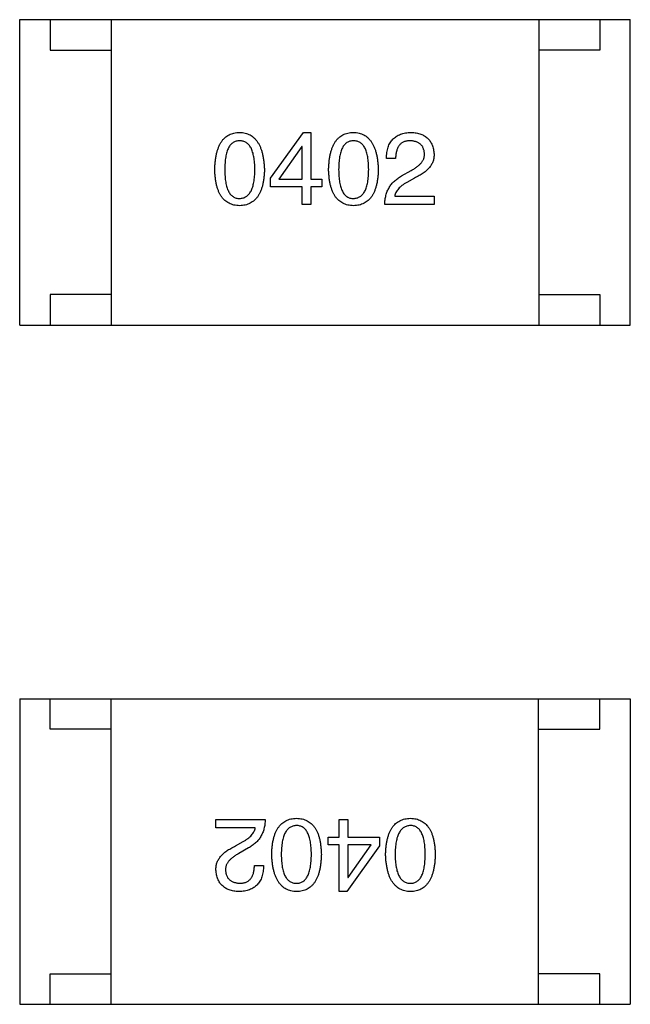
# Model space of a CAD drawing. Header units: millimetres. Extents: x 72 to 239, y 133 to 319.
# Tile 99 of 240: x 112.93 to 113.93, y 257.04 to 258.66. Entities that reach past the tile are written whole.
import ezdxf

# ---------------------------------------------------------------- set-up
doc = ezdxf.new("R2010")
doc.units = ezdxf.units.MM
doc.header["$LTSCALE"] = 5
doc.layers.get('0').update_dxf_attribs({"linetype": 'CONTINUOUS'})

msp = doc.modelspace()

# ---------------------------------------------------------------- linework, layer by layer
for p, q in [((112.9284, 258.1559), (112.9284, 258.6559)), ((112.9284, 258.6559), (113.9284, 258.6559)), ((112.9784, 258.6559), (112.9784, 258.6059)), ((113.0784, 258.6559), (113.0784, 258.1559)), ((113.7784, 258.6559), (113.7784, 258.1559)), ((113.8784, 258.6559), (113.8784, 258.6059)), ((113.9284, 258.1559), (113.9284, 258.6559)), ((112.9784, 258.6059), (113.0784, 258.6059)), ((113.8784, 258.6059), (113.7784, 258.6059)), ((113.3391, 258.3968), (113.3929, 258.4715)), ((113.3929, 258.4715), (113.4053, 258.4715)), ((113.4053, 258.4715), (113.4053, 258.3948)), ((113.3903, 258.4486), (113.3529, 258.3948)), ((113.3909, 258.4486), (113.3903, 258.4486)), ((113.3909, 258.3948), (113.3909, 258.4486)), ((113.544, 258.4289), (113.5289, 258.4289)), ((113.5538, 258.4001), (113.5696, 258.4092)), ((113.3391, 258.3823), (113.3391, 258.3968)), ((113.3529, 258.3948), (113.3909, 258.3948)), ((113.4053, 258.3948), (113.4231, 258.3948)), ((113.4231, 258.3948), (113.4231, 258.3823)), ((113.5748, 258.3968), (113.5624, 258.3896)), ((113.3909, 258.3823), (113.3391, 258.3823)), ((113.3909, 258.3535), (113.3909, 258.3823)), ((113.4053, 258.3823), (113.4053, 258.3535)), ((113.4231, 258.3823), (113.4053, 258.3823)), ((113.4053, 258.3535), (113.3909, 258.3535)), ((113.607, 258.3535), (113.5263, 258.3535)), ((113.5427, 258.3673), (113.607, 258.3673)), ((113.607, 258.3673), (113.607, 258.3535)), ((112.9784, 258.2059), (112.9784, 258.1559)), ((113.0784, 258.2059), (112.9784, 258.2059)), ((113.7784, 258.2059), (113.8784, 258.2059)), ((113.8784, 258.2059), (113.8784, 258.1559)), ((112.9284, 258.1559), (113.9284, 258.1559)), ((112.9283, 257.5447), (112.9283, 257.0447)), ((112.9283, 257.5447), (113.9283, 257.5447)), ((112.9783, 257.4947), (112.9783, 257.5447)), ((113.0783, 257.0447), (113.0783, 257.5447)), ((113.7783, 257.0447), (113.7783, 257.5447)), ((113.8783, 257.4947), (113.8783, 257.5447)), ((113.9283, 257.5447), (113.9283, 257.0447)), ((113.0783, 257.4947), (112.9783, 257.4947)), ((113.7783, 257.4947), (113.8783, 257.4947)), ((113.2498, 257.3333), (113.2498, 257.347)), ((113.2498, 257.347), (113.3305, 257.347)), ((113.4514, 257.3182), (113.4514, 257.347)), ((113.4514, 257.347), (113.4658, 257.347)), ((113.4658, 257.347), (113.4658, 257.3182)), ((113.3141, 257.3333), (113.2498, 257.3333)), ((113.2819, 257.3038), (113.2944, 257.311)), ((113.4337, 257.3057), (113.4337, 257.3182)), ((113.4337, 257.3182), (113.4514, 257.3182)), ((113.4514, 257.3057), (113.4337, 257.3057)), ((113.4514, 257.229), (113.4514, 257.3057)), ((113.4658, 257.3182), (113.5176, 257.3182)), ((113.4658, 257.3057), (113.4658, 257.252)), ((113.5039, 257.3057), (113.4658, 257.3057)), ((113.4665, 257.252), (113.5039, 257.3057)), ((113.5176, 257.3182), (113.5176, 257.3038)), ((113.3029, 257.3005), (113.2872, 257.2913)), ((113.5176, 257.3038), (113.4639, 257.229)), ((113.3128, 257.2716), (113.3278, 257.2716)), ((113.4658, 257.252), (113.4665, 257.252)), ((113.4639, 257.229), (113.4514, 257.229)), ((112.9783, 257.0447), (112.9783, 257.0947)), ((112.9783, 257.0947), (113.0783, 257.0947)), ((113.8783, 257.0947), (113.7783, 257.0947)), ((113.8783, 257.0447), (113.8783, 257.0947)), ((112.9283, 257.0447), (113.9283, 257.0447))]:
    msp.add_line(p, q)
for points, knots in [([(113.2478, 258.4105), (113.2479, 258.413), (113.2481, 258.4177), (113.2487, 258.4246), (113.2496, 258.4309), (113.2508, 258.4369), (113.2523, 258.4423), (113.2541, 258.4473), (113.2561, 258.4519), (113.2585, 258.4559), (113.2612, 258.4596), (113.2642, 258.4627), (113.2675, 258.4654), (113.2712, 258.4676), (113.2751, 258.4693), (113.2793, 258.4705), (113.2838, 258.4713), (113.2869, 258.4715), (113.2885, 258.4715)], [0, 0, 0, 0, 0.088823, 0.172287, 0.250296, 0.323438, 0.392244, 0.456221, 0.516635, 0.573871, 0.628, 0.680335, 0.731489, 0.782557, 0.834044, 0.886738, 0.942089, 1, 1, 1, 1]), ([(113.2885, 258.4715), (113.29, 258.4714), (113.2931, 258.4712), (113.2975, 258.4704), (113.3017, 258.4691), (113.3056, 258.4673), (113.3091, 258.4651), (113.3124, 258.4624), (113.3154, 258.4592), (113.3181, 258.4556), (113.3205, 258.4515), (113.3226, 258.447), (113.3244, 258.4421), (113.3259, 258.4366), (113.3272, 258.4307), (113.3281, 258.4244), (113.3288, 258.4176), (113.329, 258.413), (113.3291, 258.4105)], [0, 0, 0, 0, 0.057415, 0.112361, 0.16496, 0.216437, 0.267441, 0.318839, 0.371478, 0.426325, 0.483626, 0.544235, 0.608673, 0.677374, 0.750405, 0.828394, 0.911525, 1, 1, 1, 1]), ([(113.4343, 258.4105), (113.4344, 258.413), (113.4346, 258.4177), (113.4352, 258.4246), (113.4361, 258.4309), (113.4373, 258.4369), (113.4388, 258.4423), (113.4406, 258.4473), (113.4427, 258.4519), (113.4451, 258.4559), (113.4477, 258.4596), (113.4508, 258.4627), (113.4541, 258.4654), (113.4577, 258.4676), (113.4616, 258.4693), (113.4658, 258.4705), (113.4703, 258.4713), (113.4734, 258.4715), (113.475, 258.4715)], [0, 0, 0, 0, 0.088823, 0.172287, 0.250296, 0.323438, 0.392244, 0.456221, 0.516635, 0.573871, 0.628, 0.680335, 0.731489, 0.782557, 0.834044, 0.886738, 0.942089, 1, 1, 1, 1]), ([(113.475, 258.4715), (113.4766, 258.4714), (113.4796, 258.4712), (113.4841, 258.4704), (113.4882, 258.4691), (113.4921, 258.4673), (113.4957, 258.4651), (113.4989, 258.4624), (113.5019, 258.4592), (113.5046, 258.4556), (113.507, 258.4515), (113.5091, 258.447), (113.511, 258.4421), (113.5125, 258.4366), (113.5137, 258.4307), (113.5147, 258.4244), (113.5153, 258.4176), (113.5156, 258.413), (113.5157, 258.4105)], [0, 0, 0, 0, 0.057415, 0.112361, 0.16496, 0.216437, 0.267441, 0.318839, 0.371478, 0.426325, 0.483626, 0.544235, 0.608673, 0.677374, 0.750405, 0.828394, 0.911525, 1, 1, 1, 1]), ([(113.5289, 258.4289), (113.529, 258.4306), (113.5291, 258.4338), (113.5296, 258.4385), (113.5305, 258.4429), (113.5316, 258.447), (113.5331, 258.4508), (113.5349, 258.4543), (113.537, 258.4574), (113.5394, 258.4603), (113.5421, 258.4628), (113.5451, 258.465), (113.5484, 258.4669), (113.5521, 258.4685), (113.556, 258.4697), (113.5603, 258.4706), (113.5648, 258.4713), (113.568, 258.4714), (113.5696, 258.4715)], [0, 0, 0, 0, 0.074935, 0.145873, 0.212498, 0.27598, 0.33603, 0.394042, 0.450372, 0.505546, 0.560812, 0.616481, 0.673265, 0.732328, 0.7938, 0.858943, 0.92718, 1, 1, 1, 1]), ([(113.5696, 258.4715), (113.571, 258.4714), (113.5738, 258.4712), (113.5778, 258.4706), (113.5816, 258.4697), (113.5852, 258.4687), (113.5884, 258.4673), (113.5914, 258.4657), (113.5942, 258.4638), (113.5967, 258.4617), (113.5989, 258.4594), (113.6008, 258.4568), (113.6025, 258.4539), (113.6039, 258.4509), (113.6051, 258.4475), (113.606, 258.4439), (113.6066, 258.4401), (113.6068, 258.4375), (113.607, 258.4361)], [0, 0, 0, 0, 0.074847, 0.14558, 0.212628, 0.276599, 0.337792, 0.396608, 0.453638, 0.509854, 0.565589, 0.621545, 0.678777, 0.737222, 0.798388, 0.862259, 0.929312, 1, 1, 1, 1]), ([(113.2885, 258.4578), (113.2875, 258.4577), (113.2856, 258.4576), (113.2828, 258.4571), (113.2802, 258.4562), (113.2778, 258.4549), (113.2756, 258.4532), (113.2736, 258.4511), (113.2718, 258.4487), (113.2702, 258.4459), (113.2688, 258.4428), (113.2675, 258.4392), (113.2666, 258.4353), (113.2656, 258.4311), (113.265, 258.4265), (113.2646, 258.4215), (113.2643, 258.4161), (113.2642, 258.4124), (113.2642, 258.4105)], [0, 0, 0, 0, 0.049764, 0.097007, 0.143217, 0.188577, 0.235116, 0.282997, 0.333719, 0.387776, 0.445989, 0.508679, 0.576563, 0.649481, 0.728235, 0.812722, 0.903548, 1, 1, 1, 1]), ([(113.3134, 258.4105), (113.3134, 258.4124), (113.3133, 258.4161), (113.3131, 258.4215), (113.3126, 258.4265), (113.3119, 258.4311), (113.311, 258.4354), (113.31, 258.4392), (113.3087, 258.4428), (113.3073, 258.4459), (113.3056, 258.4487), (113.3038, 258.4511), (113.3017, 258.4532), (113.2994, 258.4549), (113.297, 258.4562), (113.2943, 258.4571), (113.2914, 258.4576), (113.2895, 258.4577), (113.2885, 258.4578)], [0, 0, 0, 0, 0.095719, 0.185854, 0.269738, 0.347952, 0.420315, 0.487894, 0.550245, 0.608186, 0.662454, 0.713283, 0.761375, 0.808209, 0.854301, 0.901312, 0.949396, 1, 1, 1, 1]), ([(113.475, 258.4578), (113.474, 258.4577), (113.4721, 258.4576), (113.4693, 258.4571), (113.4667, 258.4562), (113.4643, 258.4549), (113.4621, 258.4532), (113.4601, 258.4511), (113.4583, 258.4487), (113.4567, 258.4459), (113.4553, 258.4428), (113.4541, 258.4392), (113.4531, 258.4353), (113.4522, 258.4311), (113.4515, 258.4265), (113.4511, 258.4215), (113.4508, 258.4161), (113.4508, 258.4124), (113.4507, 258.4105)], [0, 0, 0, 0, 0.049764, 0.097007, 0.143217, 0.188577, 0.235116, 0.282997, 0.333719, 0.387776, 0.445989, 0.508679, 0.576563, 0.649481, 0.728235, 0.812722, 0.903548, 1, 1, 1, 1]), ([(113.4999, 258.4105), (113.4999, 258.4124), (113.4999, 258.4161), (113.4996, 258.4215), (113.4991, 258.4265), (113.4984, 258.4311), (113.4976, 258.4354), (113.4965, 258.4392), (113.4952, 258.4428), (113.4938, 258.4459), (113.4921, 258.4487), (113.4903, 258.4511), (113.4882, 258.4532), (113.486, 258.4549), (113.4835, 258.4562), (113.4808, 258.4571), (113.478, 258.4576), (113.476, 258.4577), (113.475, 258.4578)], [0, 0, 0, 0, 0.095719, 0.185854, 0.269738, 0.347952, 0.420315, 0.487894, 0.550245, 0.608186, 0.662454, 0.713283, 0.761375, 0.808209, 0.854301, 0.901312, 0.949396, 1, 1, 1, 1]), ([(113.5676, 258.4578), (113.5667, 258.4577), (113.5649, 258.4577), (113.5622, 258.4573), (113.5598, 258.4568), (113.5575, 258.456), (113.5554, 258.455), (113.5535, 258.4537), (113.5517, 258.4523), (113.5502, 258.4505), (113.5488, 258.4486), (113.5476, 258.4465), (113.5466, 258.4441), (113.5457, 258.4415), (113.545, 258.4387), (113.5445, 258.4356), (113.5441, 258.4323), (113.544, 258.4301), (113.544, 258.4289)], [0, 0, 0, 0, 0.065945, 0.127767, 0.186553, 0.242898, 0.297728, 0.351599, 0.404854, 0.459191, 0.515338, 0.573322, 0.634405, 0.698538, 0.767039, 0.84022, 0.917406, 1, 1, 1, 1]), ([(113.5912, 258.4368), (113.5911, 258.4376), (113.591, 258.4392), (113.5906, 258.4415), (113.59, 258.4437), (113.5893, 258.4457), (113.5884, 258.4476), (113.5873, 258.4493), (113.5861, 258.4508), (113.5847, 258.4522), (113.5831, 258.4534), (113.5814, 258.4546), (113.5795, 258.4555), (113.5774, 258.4563), (113.5752, 258.4568), (113.5728, 258.4573), (113.5703, 258.4576), (113.5685, 258.4577), (113.5676, 258.4578)], [0, 0, 0, 0, 0.069456, 0.136175, 0.198596, 0.258993, 0.316838, 0.37342, 0.428889, 0.48454, 0.540119, 0.597644, 0.65702, 0.718534, 0.783117, 0.851564, 0.923888, 1, 1, 1, 1]), ([(113.5696, 258.4092), (113.5705, 258.4097), (113.5723, 258.4107), (113.5749, 258.4122), (113.5773, 258.4138), (113.5795, 258.4153), (113.5815, 258.417), (113.5834, 258.4186), (113.585, 258.4203), (113.5864, 258.422), (113.5877, 258.4237), (113.5888, 258.4255), (113.5897, 258.4273), (113.5904, 258.4291), (113.5909, 258.431), (113.5912, 258.4329), (113.5913, 258.4348), (113.5913, 258.4361), (113.5912, 258.4368)], [0, 0, 0, 0, 0.084365, 0.165386, 0.24176, 0.314729, 0.38433, 0.449952, 0.513164, 0.5734, 0.630824, 0.68644, 0.740136, 0.792605, 0.844515, 0.896112, 0.947763, 1, 1, 1, 1]), ([(113.607, 258.4361), (113.607, 258.4351), (113.607, 258.4331), (113.6068, 258.4302), (113.6063, 258.4273), (113.6055, 258.4245), (113.6044, 258.4218), (113.6031, 258.4192), (113.6015, 258.4166), (113.5996, 258.4141), (113.5974, 258.4117), (113.595, 258.4093), (113.5923, 258.407), (113.5893, 258.4048), (113.5861, 258.4027), (113.5826, 258.4006), (113.5788, 258.3986), (113.5762, 258.3974), (113.5748, 258.3968)], [0, 0, 0, 0, 0.055083, 0.109453, 0.162685, 0.21614, 0.26961, 0.324284, 0.380202, 0.437433, 0.497084, 0.559152, 0.624288, 0.692446, 0.763862, 0.838743, 0.917269, 1, 1, 1, 1]), ([(113.2885, 258.3515), (113.2869, 258.3516), (113.2838, 258.3517), (113.2793, 258.3525), (113.2751, 258.3537), (113.2712, 258.3554), (113.2675, 258.3575), (113.2642, 258.3601), (113.2612, 258.3631), (113.2586, 258.3666), (113.2561, 258.3706), (113.2541, 258.375), (113.2523, 258.3798), (113.2508, 258.3851), (113.2496, 258.3908), (113.2487, 258.397), (113.2481, 258.4036), (113.2479, 258.4082), (113.2478, 258.4105)], [0, 0, 0, 0, 0.059135, 0.115606, 0.169241, 0.221578, 0.273261, 0.324749, 0.377329, 0.431642, 0.488541, 0.548597, 0.612232, 0.680174, 0.752504, 0.829777, 0.912307, 1, 1, 1, 1]), ([(113.2642, 258.4105), (113.2642, 258.4086), (113.2643, 258.4049), (113.2646, 258.3996), (113.265, 258.3946), (113.2657, 258.39), (113.2665, 258.3857), (113.2675, 258.3818), (113.2688, 258.3783), (113.2702, 258.3752), (113.2718, 258.3724), (113.2736, 258.37), (113.2756, 258.3679), (113.2778, 258.3663), (113.2802, 258.3649), (113.2828, 258.364), (113.2856, 258.3634), (113.2875, 258.3634), (113.2885, 258.3633)], [0, 0, 0, 0, 0.096457, 0.187288, 0.27178, 0.350132, 0.423455, 0.491343, 0.554037, 0.612253, 0.666313, 0.717038, 0.764921, 0.811214, 0.856775, 0.902988, 0.950234, 1, 1, 1, 1]), ([(113.2885, 258.3633), (113.2895, 258.3634), (113.2915, 258.3635), (113.2943, 258.3641), (113.297, 258.3651), (113.2994, 258.3665), (113.3017, 258.3682), (113.3037, 258.3703), (113.3056, 258.3727), (113.3073, 258.3755), (113.3087, 258.3786), (113.31, 258.3822), (113.311, 258.386), (113.3119, 258.3902), (113.3126, 258.3948), (113.3131, 258.3997), (113.3133, 258.405), (113.3134, 258.4087), (113.3134, 258.4105)], [0, 0, 0, 0, 0.050879, 0.099377, 0.146973, 0.193618, 0.240619, 0.289461, 0.34047, 0.395283, 0.453059, 0.515633, 0.582666, 0.655287, 0.732971, 0.815933, 0.905166, 1, 1, 1, 1]), ([(113.3291, 258.4105), (113.3291, 258.4082), (113.3289, 258.4036), (113.3283, 258.397), (113.3274, 258.3908), (113.3262, 258.3851), (113.3247, 258.3798), (113.3229, 258.375), (113.3208, 258.3706), (113.3184, 258.3666), (113.3157, 258.3631), (113.3127, 258.3601), (113.3094, 258.3575), (113.3058, 258.3554), (113.3019, 258.3537), (113.2977, 258.3525), (113.2932, 258.3517), (113.2901, 258.3516), (113.2885, 258.3515)], [0, 0, 0, 0, 0.08769, 0.170218, 0.24749, 0.319818, 0.387758, 0.451391, 0.511445, 0.568185, 0.622681, 0.67526, 0.726746, 0.778428, 0.830764, 0.884397, 0.940866, 1, 1, 1, 1]), ([(113.475, 258.3515), (113.4734, 258.3516), (113.4703, 258.3517), (113.4658, 258.3525), (113.4616, 258.3537), (113.4577, 258.3554), (113.4541, 258.3575), (113.4508, 258.3601), (113.4477, 258.3631), (113.4451, 258.3666), (113.4427, 258.3706), (113.4406, 258.375), (113.4388, 258.3798), (113.4373, 258.3851), (113.4361, 258.3908), (113.4352, 258.397), (113.4346, 258.4036), (113.4344, 258.4082), (113.4343, 258.4105)], [0, 0, 0, 0, 0.059135, 0.115606, 0.169241, 0.221578, 0.273261, 0.324749, 0.377329, 0.431642, 0.488541, 0.548597, 0.612232, 0.680174, 0.752504, 0.829777, 0.912307, 1, 1, 1, 1]), ([(113.4507, 258.4105), (113.4508, 258.4086), (113.4508, 258.4049), (113.4511, 258.3996), (113.4515, 258.3946), (113.4522, 258.39), (113.4531, 258.3857), (113.4541, 258.3818), (113.4553, 258.3783), (113.4567, 258.3752), (113.4583, 258.3724), (113.4601, 258.37), (113.4621, 258.3679), (113.4643, 258.3663), (113.4667, 258.3649), (113.4693, 258.364), (113.4721, 258.3634), (113.474, 258.3634), (113.475, 258.3633)], [0, 0, 0, 0, 0.096457, 0.187288, 0.27178, 0.350132, 0.423455, 0.491343, 0.554037, 0.612253, 0.666313, 0.717038, 0.764921, 0.811214, 0.856775, 0.902988, 0.950234, 1, 1, 1, 1]), ([(113.475, 258.3633), (113.476, 258.3634), (113.478, 258.3635), (113.4808, 258.3641), (113.4835, 258.3651), (113.4859, 258.3665), (113.4882, 258.3682), (113.4903, 258.3703), (113.4921, 258.3727), (113.4938, 258.3755), (113.4952, 258.3786), (113.4965, 258.3822), (113.4976, 258.386), (113.4984, 258.3902), (113.4991, 258.3948), (113.4996, 258.3997), (113.4999, 258.405), (113.4999, 258.4087), (113.4999, 258.4105)], [0, 0, 0, 0, 0.050879, 0.099377, 0.146973, 0.193618, 0.240619, 0.289461, 0.34047, 0.395283, 0.453059, 0.515633, 0.582666, 0.655287, 0.732971, 0.815933, 0.905166, 1, 1, 1, 1]), ([(113.5157, 258.4105), (113.5156, 258.4082), (113.5154, 258.4036), (113.5148, 258.397), (113.5139, 258.3908), (113.5127, 258.3851), (113.5112, 258.3798), (113.5094, 258.375), (113.5073, 258.3706), (113.505, 258.3666), (113.5023, 258.3631), (113.4992, 258.3601), (113.4959, 258.3575), (113.4923, 258.3554), (113.4884, 258.3537), (113.4842, 258.3525), (113.4797, 258.3517), (113.4766, 258.3516), (113.475, 258.3515)], [0, 0, 0, 0, 0.08769, 0.170218, 0.24749, 0.319818, 0.387758, 0.451391, 0.511445, 0.568185, 0.622681, 0.67526, 0.726746, 0.778428, 0.830764, 0.884397, 0.940866, 1, 1, 1, 1]), ([(113.5263, 258.3535), (113.5263, 258.3548), (113.5264, 258.3574), (113.5268, 258.3612), (113.5274, 258.3649), (113.5282, 258.3684), (113.5292, 258.3718), (113.5304, 258.3751), (113.5318, 258.3782), (113.5335, 258.3812), (113.5353, 258.3841), (113.5373, 258.3868), (113.5396, 258.3894), (113.542, 258.3918), (113.5447, 258.3941), (113.5475, 258.3962), (113.5506, 258.3982), (113.5527, 258.3994), (113.5538, 258.4001)], [0, 0, 0, 0, 0.069512, 0.136307, 0.201431, 0.265186, 0.327322, 0.388242, 0.448098, 0.507757, 0.566952, 0.626243, 0.686026, 0.745963, 0.807549, 0.869906, 0.934172, 1, 1, 1, 1]), ([(113.5624, 258.3896), (113.561, 258.3887), (113.5583, 258.3872), (113.5545, 258.3846), (113.5513, 258.3819), (113.5486, 258.3792), (113.5463, 258.3763), (113.5446, 258.3734), (113.5433, 258.3704), (113.5429, 258.3683), (113.5427, 258.3673)], [0, 0, 0, 0, 0.158292, 0.304606, 0.440272, 0.565336, 0.681745, 0.791834, 0.896966, 1, 1, 1, 1]), ([(113.3305, 257.347), (113.3304, 257.3457), (113.3303, 257.3431), (113.3299, 257.3393), (113.3293, 257.3356), (113.3285, 257.3321), (113.3275, 257.3287), (113.3263, 257.3254), (113.3249, 257.3223), (113.3233, 257.3193), (113.3215, 257.3165), (113.3194, 257.3138), (113.3172, 257.3112), (113.3147, 257.3088), (113.3121, 257.3065), (113.3092, 257.3043), (113.3062, 257.3023), (113.304, 257.3011), (113.3029, 257.3005)], [0, 0, 0, 0, 0.069512, 0.136307, 0.201431, 0.265186, 0.327322, 0.388242, 0.448098, 0.507757, 0.566952, 0.626243, 0.686026, 0.745963, 0.807549, 0.869906, 0.934172, 1, 1, 1, 1]), ([(113.3411, 257.29), (113.3412, 257.2923), (113.3413, 257.2969), (113.3419, 257.3035), (113.3428, 257.3097), (113.344, 257.3155), (113.3455, 257.3207), (113.3473, 257.3256), (113.3494, 257.33), (113.3518, 257.3339), (113.3545, 257.3374), (113.3575, 257.3405), (113.3608, 257.343), (113.3644, 257.3452), (113.3683, 257.3468), (113.3725, 257.348), (113.3771, 257.3488), (113.3802, 257.3489), (113.3817, 257.349)], [0, 0, 0, 0, 0.08769, 0.170218, 0.24749, 0.319818, 0.387758, 0.451391, 0.511445, 0.568185, 0.622681, 0.67526, 0.726746, 0.778428, 0.830764, 0.884397, 0.940866, 1, 1, 1, 1]), ([(113.3817, 257.3372), (113.3807, 257.3371), (113.3788, 257.337), (113.3759, 257.3364), (113.3733, 257.3354), (113.3708, 257.334), (113.3685, 257.3324), (113.3665, 257.3303), (113.3646, 257.3278), (113.363, 257.325), (113.3615, 257.3219), (113.3603, 257.3184), (113.3592, 257.3145), (113.3583, 257.3103), (113.3577, 257.3057), (113.3572, 257.3008), (113.3569, 257.2955), (113.3568, 257.2919), (113.3568, 257.29)], [0, 0, 0, 0, 0.050879, 0.099377, 0.146973, 0.193618, 0.240619, 0.289461, 0.34047, 0.395283, 0.453059, 0.515633, 0.582666, 0.655287, 0.732971, 0.815933, 0.905166, 1, 1, 1, 1]), ([(113.3817, 257.349), (113.3833, 257.3489), (113.3864, 257.3488), (113.3909, 257.348), (113.3951, 257.3468), (113.3991, 257.3452), (113.4027, 257.343), (113.406, 257.3405), (113.409, 257.3374), (113.4117, 257.3339), (113.4141, 257.33), (113.4162, 257.3256), (113.418, 257.3207), (113.4195, 257.3155), (113.4207, 257.3097), (113.4215, 257.3035), (113.4222, 257.2969), (113.4223, 257.2923), (113.4224, 257.29)], [0, 0, 0, 0, 0.059135, 0.115606, 0.169241, 0.221578, 0.273261, 0.324749, 0.377329, 0.431642, 0.488541, 0.548597, 0.612232, 0.680174, 0.752504, 0.829777, 0.912307, 1, 1, 1, 1]), ([(113.406, 257.29), (113.406, 257.2919), (113.406, 257.2956), (113.4057, 257.3009), (113.4052, 257.3059), (113.4046, 257.3105), (113.4037, 257.3148), (113.4027, 257.3187), (113.4015, 257.3222), (113.4, 257.3253), (113.3984, 257.3281), (113.3966, 257.3306), (113.3946, 257.3326), (113.3924, 257.3343), (113.39, 257.3356), (113.3874, 257.3365), (113.3846, 257.3371), (113.3827, 257.3372), (113.3817, 257.3372)], [0, 0, 0, 0, 0.096457, 0.187288, 0.27178, 0.350132, 0.423455, 0.491343, 0.554037, 0.612253, 0.666313, 0.717038, 0.764921, 0.811214, 0.856775, 0.902988, 0.950234, 1, 1, 1, 1]), ([(113.5276, 257.29), (113.5277, 257.2923), (113.5279, 257.2969), (113.5285, 257.3035), (113.5293, 257.3097), (113.5306, 257.3155), (113.5321, 257.3207), (113.5338, 257.3256), (113.5359, 257.33), (113.5383, 257.3339), (113.541, 257.3374), (113.544, 257.3405), (113.5473, 257.343), (113.551, 257.3452), (113.5549, 257.3468), (113.5591, 257.348), (113.5636, 257.3488), (113.5667, 257.3489), (113.5683, 257.349)], [0, 0, 0, 0, 0.08769, 0.170218, 0.24749, 0.319818, 0.387758, 0.451391, 0.511445, 0.568185, 0.622681, 0.67526, 0.726746, 0.778428, 0.830764, 0.884397, 0.940866, 1, 1, 1, 1]), ([(113.5683, 257.3372), (113.5673, 257.3371), (113.5653, 257.337), (113.5624, 257.3364), (113.5598, 257.3354), (113.5573, 257.334), (113.5551, 257.3324), (113.553, 257.3303), (113.5512, 257.3278), (113.5495, 257.325), (113.548, 257.3219), (113.5468, 257.3184), (113.5457, 257.3145), (113.5448, 257.3103), (113.5442, 257.3057), (113.5437, 257.3008), (113.5434, 257.2955), (113.5434, 257.2919), (113.5434, 257.29)], [0, 0, 0, 0, 0.050879, 0.099377, 0.146973, 0.193618, 0.240619, 0.289461, 0.34047, 0.395283, 0.453059, 0.515633, 0.582666, 0.655287, 0.732971, 0.815933, 0.905166, 1, 1, 1, 1]), ([(113.5683, 257.349), (113.5699, 257.3489), (113.573, 257.3488), (113.5775, 257.348), (113.5817, 257.3468), (113.5856, 257.3452), (113.5892, 257.343), (113.5925, 257.3405), (113.5955, 257.3374), (113.5982, 257.3339), (113.6006, 257.33), (113.6027, 257.3256), (113.6045, 257.3207), (113.606, 257.3155), (113.6072, 257.3097), (113.6081, 257.3035), (113.6087, 257.2969), (113.6088, 257.2923), (113.6089, 257.29)], [0, 0, 0, 0, 0.059135, 0.115606, 0.169241, 0.221578, 0.273261, 0.324749, 0.377329, 0.431642, 0.488541, 0.548597, 0.612232, 0.680174, 0.752504, 0.829777, 0.912307, 1, 1, 1, 1]), ([(113.5925, 257.29), (113.5925, 257.2919), (113.5925, 257.2956), (113.5922, 257.3009), (113.5917, 257.3059), (113.5911, 257.3105), (113.5902, 257.3148), (113.5892, 257.3187), (113.588, 257.3222), (113.5865, 257.3253), (113.5849, 257.3281), (113.5831, 257.3306), (113.5811, 257.3326), (113.5789, 257.3343), (113.5765, 257.3356), (113.574, 257.3365), (113.5712, 257.3371), (113.5693, 257.3372), (113.5683, 257.3372)], [0, 0, 0, 0, 0.096457, 0.187288, 0.27178, 0.350132, 0.423455, 0.491343, 0.554037, 0.612253, 0.666313, 0.717038, 0.764921, 0.811214, 0.856775, 0.902988, 0.950234, 1, 1, 1, 1]), ([(113.2944, 257.311), (113.2958, 257.3118), (113.2985, 257.3134), (113.3022, 257.3159), (113.3054, 257.3186), (113.3082, 257.3214), (113.3104, 257.3242), (113.3121, 257.3271), (113.3134, 257.3301), (113.3139, 257.3322), (113.3141, 257.3333)], [0, 0, 0, 0, 0.158292, 0.304606, 0.440272, 0.565336, 0.681745, 0.791834, 0.896966, 1, 1, 1, 1]), ([(113.2498, 257.2644), (113.2498, 257.2654), (113.2497, 257.2674), (113.25, 257.2703), (113.2505, 257.2732), (113.2513, 257.276), (113.2523, 257.2787), (113.2537, 257.2814), (113.2553, 257.2839), (113.2572, 257.2864), (113.2593, 257.2889), (113.2617, 257.2912), (113.2644, 257.2935), (113.2674, 257.2957), (113.2706, 257.2978), (113.2742, 257.2999), (113.2779, 257.3019), (113.2806, 257.3031), (113.2819, 257.3038)], [0, 0, 0, 0, 0.055083, 0.109453, 0.162685, 0.21614, 0.26961, 0.324284, 0.380202, 0.437433, 0.497084, 0.559152, 0.624288, 0.692446, 0.763862, 0.838743, 0.917269, 1, 1, 1, 1]), ([(113.2872, 257.2913), (113.2863, 257.2908), (113.2844, 257.2899), (113.2818, 257.2883), (113.2795, 257.2868), (113.2772, 257.2852), (113.2752, 257.2836), (113.2734, 257.2819), (113.2717, 257.2803), (113.2703, 257.2785), (113.269, 257.2768), (113.2679, 257.275), (113.2671, 257.2732), (113.2663, 257.2714), (113.2659, 257.2695), (113.2656, 257.2676), (113.2654, 257.2657), (113.2655, 257.2644), (113.2655, 257.2638)], [0, 0, 0, 0, 0.084365, 0.165386, 0.24176, 0.314729, 0.38433, 0.449952, 0.513164, 0.5734, 0.630824, 0.68644, 0.740136, 0.792605, 0.844515, 0.896112, 0.947763, 1, 1, 1, 1]), ([(113.3817, 257.229), (113.3802, 257.2291), (113.3771, 257.2293), (113.3727, 257.2301), (113.3685, 257.2315), (113.3647, 257.2332), (113.3611, 257.2354), (113.3578, 257.2381), (113.3548, 257.2413), (113.3521, 257.2449), (113.3497, 257.249), (113.3476, 257.2535), (113.3458, 257.2585), (113.3443, 257.2639), (113.3431, 257.2698), (113.3421, 257.2761), (113.3414, 257.2829), (113.3412, 257.2876), (113.3411, 257.29)], [0, 0, 0, 0, 0.057415, 0.112361, 0.16496, 0.216437, 0.267441, 0.318839, 0.371478, 0.426325, 0.483626, 0.544235, 0.608673, 0.677374, 0.750405, 0.828394, 0.911525, 1, 1, 1, 1]), ([(113.3568, 257.29), (113.3568, 257.2881), (113.3569, 257.2844), (113.3572, 257.279), (113.3577, 257.274), (113.3583, 257.2694), (113.3592, 257.2652), (113.3602, 257.2613), (113.3615, 257.2578), (113.363, 257.2546), (113.3646, 257.2518), (113.3665, 257.2494), (113.3686, 257.2474), (113.3708, 257.2457), (113.3733, 257.2444), (113.3759, 257.2434), (113.3788, 257.2429), (113.3807, 257.2428), (113.3817, 257.2428)], [0, 0, 0, 0, 0.095719, 0.185854, 0.269738, 0.347952, 0.420315, 0.487894, 0.550245, 0.608186, 0.662454, 0.713283, 0.761375, 0.808209, 0.854301, 0.901312, 0.949396, 1, 1, 1, 1]), ([(113.3817, 257.2428), (113.3827, 257.2428), (113.3846, 257.2429), (113.3874, 257.2434), (113.39, 257.2444), (113.3924, 257.2457), (113.3946, 257.2474), (113.3966, 257.2494), (113.3984, 257.2518), (113.4, 257.2546), (113.4015, 257.2578), (113.4027, 257.2613), (113.4037, 257.2652), (113.4046, 257.2694), (113.4052, 257.274), (113.4057, 257.279), (113.406, 257.2844), (113.406, 257.2881), (113.406, 257.29)], [0, 0, 0, 0, 0.049764, 0.097007, 0.143217, 0.188577, 0.235116, 0.282997, 0.333719, 0.387776, 0.445989, 0.508679, 0.576563, 0.649481, 0.728235, 0.812722, 0.903548, 1, 1, 1, 1]), ([(113.4224, 257.29), (113.4223, 257.2875), (113.4222, 257.2828), (113.4215, 257.276), (113.4207, 257.2696), (113.4195, 257.2637), (113.418, 257.2582), (113.4162, 257.2532), (113.4141, 257.2487), (113.4117, 257.2446), (113.409, 257.241), (113.406, 257.2378), (113.4027, 257.2352), (113.3991, 257.233), (113.3952, 257.2313), (113.391, 257.23), (113.3864, 257.2292), (113.3833, 257.2291), (113.3817, 257.229)], [0, 0, 0, 0, 0.088823, 0.172287, 0.250296, 0.323438, 0.392244, 0.456221, 0.516635, 0.573871, 0.628, 0.680335, 0.731489, 0.782557, 0.834044, 0.886738, 0.942089, 1, 1, 1, 1]), ([(113.5683, 257.229), (113.5667, 257.2291), (113.5636, 257.2293), (113.5592, 257.2301), (113.5551, 257.2315), (113.5512, 257.2332), (113.5476, 257.2354), (113.5443, 257.2381), (113.5414, 257.2413), (113.5387, 257.2449), (113.5362, 257.249), (113.5341, 257.2535), (113.5323, 257.2585), (113.5308, 257.2639), (113.5296, 257.2698), (113.5286, 257.2761), (113.5279, 257.2829), (113.5277, 257.2876), (113.5276, 257.29)], [0, 0, 0, 0, 0.057415, 0.112361, 0.16496, 0.216437, 0.267441, 0.318839, 0.371478, 0.426325, 0.483626, 0.544235, 0.608673, 0.677374, 0.750405, 0.828394, 0.911525, 1, 1, 1, 1]), ([(113.5434, 257.29), (113.5434, 257.2881), (113.5434, 257.2844), (113.5437, 257.279), (113.5442, 257.274), (113.5448, 257.2694), (113.5457, 257.2652), (113.5468, 257.2613), (113.548, 257.2578), (113.5495, 257.2546), (113.5512, 257.2518), (113.553, 257.2494), (113.5551, 257.2474), (113.5573, 257.2457), (113.5598, 257.2444), (113.5624, 257.2434), (113.5653, 257.2429), (113.5673, 257.2428), (113.5683, 257.2428)], [0, 0, 0, 0, 0.095719, 0.185854, 0.269738, 0.347952, 0.420315, 0.487894, 0.550245, 0.608186, 0.662454, 0.713283, 0.761375, 0.808209, 0.854301, 0.901312, 0.949396, 1, 1, 1, 1]), ([(113.5683, 257.2428), (113.5693, 257.2428), (113.5712, 257.2429), (113.574, 257.2434), (113.5765, 257.2444), (113.5789, 257.2457), (113.5811, 257.2474), (113.5832, 257.2494), (113.5849, 257.2518), (113.5865, 257.2546), (113.588, 257.2578), (113.5892, 257.2613), (113.5902, 257.2652), (113.5911, 257.2694), (113.5917, 257.274), (113.5922, 257.279), (113.5925, 257.2844), (113.5925, 257.2881), (113.5925, 257.29)], [0, 0, 0, 0, 0.049764, 0.097007, 0.143217, 0.188577, 0.235116, 0.282997, 0.333719, 0.387776, 0.445989, 0.508679, 0.576563, 0.649481, 0.728235, 0.812722, 0.903548, 1, 1, 1, 1]), ([(113.6089, 257.29), (113.6088, 257.2875), (113.6087, 257.2828), (113.6081, 257.276), (113.6072, 257.2696), (113.606, 257.2637), (113.6045, 257.2582), (113.6027, 257.2532), (113.6006, 257.2487), (113.5982, 257.2446), (113.5955, 257.241), (113.5925, 257.2378), (113.5892, 257.2352), (113.5856, 257.233), (113.5817, 257.2313), (113.5775, 257.23), (113.573, 257.2292), (113.5699, 257.2291), (113.5683, 257.229)], [0, 0, 0, 0, 0.088823, 0.172287, 0.250296, 0.323438, 0.392244, 0.456221, 0.516635, 0.573871, 0.628, 0.680335, 0.731489, 0.782557, 0.834044, 0.886738, 0.942089, 1, 1, 1, 1]), ([(113.2872, 257.229), (113.2857, 257.2291), (113.283, 257.2293), (113.2789, 257.2299), (113.2751, 257.2308), (113.2716, 257.2319), (113.2683, 257.2332), (113.2653, 257.2348), (113.2626, 257.2367), (113.2601, 257.2388), (113.2579, 257.2411), (113.2559, 257.2437), (113.2542, 257.2466), (113.2528, 257.2497), (113.2517, 257.253), (113.2508, 257.2566), (113.2501, 257.2604), (113.2499, 257.2631), (113.2498, 257.2644)], [0, 0, 0, 0, 0.074847, 0.14558, 0.212628, 0.276599, 0.337792, 0.396608, 0.453638, 0.509854, 0.565589, 0.621545, 0.678777, 0.737222, 0.798388, 0.862259, 0.929312, 1, 1, 1, 1]), ([(113.2655, 257.2638), (113.2656, 257.2629), (113.2657, 257.2613), (113.2661, 257.259), (113.2667, 257.2569), (113.2675, 257.2548), (113.2684, 257.253), (113.2694, 257.2513), (113.2707, 257.2497), (113.2721, 257.2483), (113.2737, 257.2471), (113.2754, 257.246), (113.2773, 257.2451), (113.2793, 257.2443), (113.2816, 257.2437), (113.2839, 257.2432), (113.2865, 257.2429), (113.2882, 257.2428), (113.2891, 257.2428)], [0, 0, 0, 0, 0.069456, 0.136175, 0.198596, 0.258993, 0.316838, 0.37342, 0.428889, 0.48454, 0.540119, 0.597644, 0.65702, 0.718534, 0.783117, 0.851564, 0.923888, 1, 1, 1, 1]), ([(113.3278, 257.2716), (113.3278, 257.27), (113.3277, 257.2667), (113.3271, 257.262), (113.3263, 257.2576), (113.3251, 257.2535), (113.3237, 257.2497), (113.3219, 257.2463), (113.3198, 257.2431), (113.3174, 257.2403), (113.3147, 257.2377), (113.3116, 257.2355), (113.3083, 257.2337), (113.3047, 257.2321), (113.3007, 257.2308), (113.2965, 257.2299), (113.2919, 257.2292), (113.2888, 257.2291), (113.2872, 257.229)], [0, 0, 0, 0, 0.074935, 0.145873, 0.212498, 0.27598, 0.33603, 0.394042, 0.450372, 0.505546, 0.560812, 0.616481, 0.673265, 0.732328, 0.7938, 0.858943, 0.92718, 1, 1, 1, 1]), ([(113.2891, 257.2428), (113.2901, 257.2428), (113.2919, 257.2428), (113.2945, 257.2432), (113.2969, 257.2437), (113.2992, 257.2445), (113.3013, 257.2455), (113.3033, 257.2468), (113.305, 257.2483), (113.3066, 257.25), (113.308, 257.2519), (113.3092, 257.2541), (113.3102, 257.2565), (113.3111, 257.259), (113.3118, 257.2619), (113.3123, 257.2649), (113.3126, 257.2682), (113.3127, 257.2705), (113.3128, 257.2716)], [0, 0, 0, 0, 0.065945, 0.127767, 0.186553, 0.242898, 0.297728, 0.351599, 0.404854, 0.459191, 0.515338, 0.573322, 0.634405, 0.698538, 0.767039, 0.84022, 0.917406, 1, 1, 1, 1])]:
    msp.add_open_spline(points, degree=3, knots=knots)

doc.saveas('drawing.dxf')
